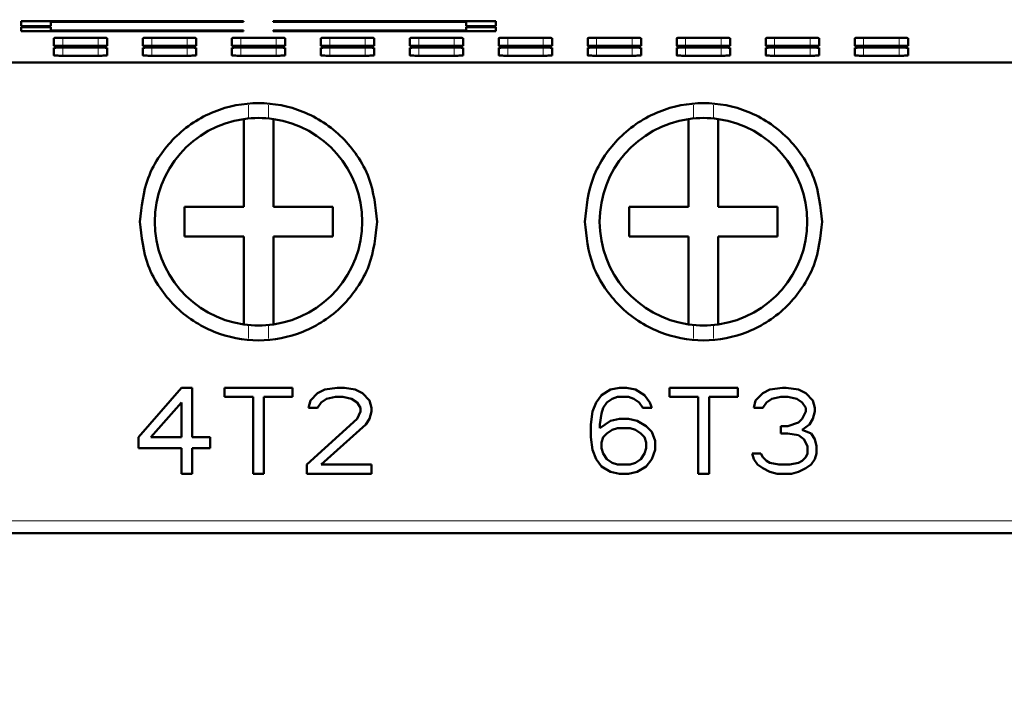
# Model space of a CAD drawing. Header units: millimetres. Extents: x 0 to 420, y 0 to 297.
# Tile 4 of 16: x 81 to 114, y 87 to 109. Entities that reach past the tile are written whole.
import ezdxf

# ---------------------------------------------------------------- set-up
doc = ezdxf.new("R2010")
doc.units = ezdxf.units.MM
doc.styles.add('SLDTEXTSTYLE0', font='TXT', dxfattribs={"width": 0.7, "bigfont": 'bigfont'})
doc.styles.add('SLDTEXTSTYLE1', font='TXT', dxfattribs={"width": 0.7})
doc.dimstyles.new('SLDDIMSTYLE0', dxfattribs={"dimtxt": 5, "dimasz": 5, "dimexe": 0, "dimexo": 0.0625, "dimgap": 1.25, "dimtad": 2, "dimdec": 1, "dimrnd": 1e-09, "dimzin": 12, "dimdsep": 46, "dimtxsty": 'SLDTEXTSTYLE1', "dimsah": 1, "dimcen": 0.09, "dimadec": 0, "dimazin": 3, "dimtfac": 1, "dimtdec": 3, "dimtofl": 0, "dimtmove": 0, "dimatfit": 3, "dimfxl": 0, "dimfrac": 2, "dimtolj": 1, "dimtzin": 12, "dimarcsym": 0})

# ---------------------------------------------------------------- blocks, each defined once
blk = doc.blocks.new('_D')
at = {"color": 7, "linetype": 'Continuous', "lineweight": 0}
for p, q in [((109.294, 248.187), (34.296, 248.187)), ((35.296, 248.187), (35.296, 86.687)), ((64.294, 86.687), (34.296, 86.687))]:
    blk.add_line(p, q, dxfattribs=at)
at = {"color": 7, "linetype": 'Continuous', "lineweight": 18}
for points in [[(35.296, 248.187), (34.526, 243.187), (36.065, 243.187)], [(35.296, 86.687), (36.065, 91.687), (34.526, 91.687)]]:
    blk.add_solid(points, dxfattribs=at)
at = {"color": 7, "linetype": 'Continuous', "lineweight": 18, "insert": (28.85, 165.836), "char_height": 5, "attachment_point": 1, "rotation": 90, "style": 'SLDTEXTSTYLE0'}
blk.add_mtext('В', dxfattribs=at)
blk = doc.blocks.new('_D_1')
at = {"color": 7, "linetype": 'Continuous', "lineweight": 0}
for p, q in [((61.304, 108.056), (61.304, 259.687)), ((116.304, 108.056), (116.304, 259.687)), ((61.304, 258.687), (116.304, 258.687))]:
    blk.add_line(p, q, dxfattribs=at)
at = {"color": 7, "linetype": 'Continuous', "lineweight": 18}
for points in [[(61.304, 258.687), (66.304, 257.918), (66.304, 259.457)], [(116.304, 258.687), (111.304, 259.457), (111.304, 257.918)]]:
    blk.add_solid(points, dxfattribs=at)
at = {"color": 7, "linetype": 'Continuous', "lineweight": 18, "insert": (86.849, 265.133), "char_height": 5, "attachment_point": 1, "style": 'SLDTEXTSTYLE0'}
blk.add_mtext('Ш', dxfattribs=at)

msp = doc.modelspace()

# ---------------------------------------------------------------- linework, layer by layer
at = {"color": 7, "linetype": 'Continuous', "lineweight": 50}
for p, q in [((88.301, 108.95), (80.804, 108.95)), ((80.804, 108.95), (80.804, 108.78)), ((81.804, 108.78), (81.804, 108.925)), ((81.804, 108.925), (88.301, 108.925)), ((88.301, 108.925), (88.301, 108.95)), ((96.804, 108.95), (89.301, 108.95)), ((89.301, 108.95), (89.301, 108.925)), ((89.301, 108.925), (95.804, 108.925)), ((95.804, 108.925), (95.804, 108.78)), ((96.804, 108.78), (96.804, 108.95)), ((80.804, 108.78), (81.804, 108.78)), ((80.804, 108.753), (80.804, 108.609)), ((81.804, 108.753), (80.804, 108.753)), ((80.804, 108.609), (88.301, 108.609)), ((81.804, 108.635), (81.804, 108.753)), ((88.301, 108.635), (81.804, 108.635)), ((88.301, 108.609), (88.301, 108.635)), ((95.804, 108.635), (89.301, 108.635)), ((89.301, 108.635), (89.301, 108.609)), ((89.301, 108.609), (96.804, 108.609)), ((95.804, 108.78), (96.804, 108.78)), ((96.804, 108.753), (95.804, 108.753)), ((95.804, 108.753), (95.804, 108.635)), ((96.804, 108.609), (96.804, 108.753)), ((81.904, 108.38), (81.904, 108.122)), ((82.204, 108.388), (83.401, 108.388)), ((83.701, 108.122), (83.701, 108.38)), ((84.904, 108.38), (84.904, 108.122)), ((85.204, 108.388), (86.401, 108.388)), ((86.701, 108.122), (86.701, 108.38)), ((87.904, 108.38), (87.904, 108.122)), ((88.204, 108.388), (89.401, 108.388)), ((89.701, 108.122), (89.701, 108.38)), ((90.904, 108.38), (90.904, 108.122)), ((91.204, 108.388), (92.401, 108.388)), ((92.701, 108.122), (92.701, 108.38)), ((93.904, 108.38), (93.904, 108.122)), ((94.204, 108.388), (95.401, 108.388)), ((95.701, 108.122), (95.701, 108.38)), ((96.904, 108.38), (96.904, 108.122)), ((97.204, 108.388), (98.401, 108.388)), ((98.701, 108.122), (98.701, 108.38)), ((99.904, 108.38), (99.904, 108.122)), ((100.204, 108.388), (101.401, 108.388)), ((101.701, 108.122), (101.701, 108.38)), ((102.904, 108.38), (102.904, 108.122)), ((103.204, 108.388), (104.401, 108.388)), ((104.701, 108.122), (104.701, 108.38)), ((105.904, 108.38), (105.904, 108.122)), ((107.401, 108.388), (106.204, 108.388)), ((107.701, 108.122), (107.701, 108.38)), ((108.904, 108.38), (108.904, 108.122)), ((110.401, 108.388), (109.204, 108.388)), ((110.701, 108.122), (110.701, 108.38)), ((81.904, 108.053), (81.904, 107.795)), ((83.401, 108.114), (82.204, 108.114)), ((82.204, 108.06), (83.401, 108.06)), ((83.701, 107.795), (83.701, 108.053)), ((84.904, 108.053), (84.904, 107.795)), ((86.401, 108.114), (85.204, 108.114)), ((85.204, 108.06), (86.401, 108.06)), ((86.701, 107.795), (86.701, 108.053)), ((87.904, 108.053), (87.904, 107.795)), ((89.401, 108.114), (88.204, 108.114)), ((88.204, 108.06), (89.401, 108.06)), ((89.701, 107.795), (89.701, 108.053)), ((90.904, 108.053), (90.904, 107.795)), ((92.401, 108.114), (91.204, 108.114)), ((91.204, 108.06), (92.401, 108.06)), ((92.701, 107.795), (92.701, 108.053)), ((93.904, 108.053), (93.904, 107.795)), ((95.401, 108.114), (94.204, 108.114)), ((94.204, 108.06), (95.401, 108.06)), ((95.701, 107.795), (95.701, 108.053)), ((96.904, 108.053), (96.904, 107.795)), ((98.401, 108.114), (97.204, 108.114)), ((97.204, 108.06), (98.401, 108.06)), ((98.701, 107.795), (98.701, 108.053)), ((99.904, 108.053), (99.904, 107.795)), ((101.401, 108.114), (100.204, 108.114)), ((100.204, 108.06), (101.401, 108.06)), ((101.701, 107.795), (101.701, 108.053)), ((102.904, 108.053), (102.904, 107.795)), ((104.401, 108.114), (103.204, 108.114)), ((103.204, 108.06), (104.401, 108.06)), ((104.701, 107.795), (104.701, 108.053)), ((105.904, 108.053), (105.904, 107.795)), ((106.204, 108.114), (107.401, 108.114)), ((107.401, 108.06), (106.204, 108.06)), ((107.701, 107.795), (107.701, 108.053)), ((108.904, 108.053), (108.904, 107.795)), ((109.204, 108.114), (110.401, 108.114)), ((110.401, 108.06), (109.204, 108.06)), ((110.701, 107.795), (110.701, 108.053)), ((115.804, 107.558), (61.804, 107.558)), ((83.401, 107.787), (82.204, 107.787)), ((86.401, 107.787), (85.204, 107.787)), ((89.401, 107.787), (88.204, 107.787)), ((92.401, 107.787), (91.204, 107.787)), ((95.401, 107.787), (94.204, 107.787)), ((98.401, 107.787), (97.204, 107.787)), ((101.401, 107.787), (100.204, 107.787)), ((104.401, 107.787), (103.204, 107.787)), ((106.204, 107.787), (107.401, 107.787)), ((109.204, 107.787), (110.401, 107.787)), ((88.304, 105.651), (88.304, 102.687)), ((89.304, 102.687), (89.304, 105.651)), ((103.304, 105.651), (103.304, 102.687)), ((104.304, 102.687), (104.304, 105.651)), ((88.304, 102.687), (86.304, 102.687)), ((86.304, 102.687), (86.304, 101.687)), ((91.304, 102.687), (89.304, 102.687)), ((91.304, 101.687), (91.304, 102.687)), ((103.304, 102.687), (101.304, 102.687)), ((101.304, 102.687), (101.304, 101.687)), ((106.304, 102.687), (104.304, 102.687)), ((106.304, 101.687), (106.304, 102.687)), ((86.304, 101.687), (88.304, 101.687)), ((88.304, 101.687), (88.304, 98.723)), ((89.304, 98.723), (89.304, 101.687)), ((89.304, 101.687), (91.304, 101.687)), ((101.304, 101.687), (103.304, 101.687)), ((103.304, 101.687), (103.304, 98.723)), ((104.304, 98.723), (104.304, 101.687)), ((104.304, 101.687), (106.304, 101.687)), ((86.204, 96.587), (84.754, 94.921)), ((86.567, 96.587), (86.204, 96.587)), ((86.567, 94.921), (86.567, 96.587)), ((89.95, 96.587), (87.654, 96.587)), ((87.654, 96.587), (87.654, 96.278)), ((87.654, 96.278), (88.621, 96.278)), ((88.621, 96.278), (88.621, 93.687)), ((88.984, 93.687), (88.984, 96.278)), ((88.984, 96.278), (89.95, 96.278)), ((89.95, 96.278), (89.95, 96.587)), ((90.796, 96.402), (90.554, 96.155)), ((91.038, 96.525), (90.796, 96.402)), ((91.461, 96.587), (91.038, 96.525)), ((91.098, 96.217), (91.4, 96.278)), ((91.4, 96.278), (91.642, 96.278)), ((91.702, 96.587), (91.461, 96.587)), ((91.642, 96.278), (91.944, 96.217)), ((92.065, 96.525), (91.702, 96.587)), ((92.306, 96.402), (92.065, 96.525)), ((92.548, 96.155), (92.306, 96.402)), ((100.367, 96.34), (100.186, 96.093)), ((100.669, 96.525), (100.367, 96.34)), ((100.971, 96.587), (100.669, 96.525)), ((100.729, 96.217), (100.911, 96.278)), ((100.911, 96.278), (101.273, 96.278)), ((101.213, 96.587), (100.971, 96.587)), ((101.515, 96.525), (101.213, 96.587)), ((101.273, 96.278), (101.454, 96.217)), ((101.817, 96.34), (101.515, 96.525)), ((101.998, 96.093), (101.817, 96.34)), ((104.959, 96.587), (102.663, 96.587)), ((102.663, 96.587), (102.663, 96.278)), ((102.663, 96.278), (103.629, 96.278)), ((103.629, 96.278), (103.629, 93.687)), ((103.992, 93.687), (103.992, 96.278)), ((103.992, 96.278), (104.959, 96.278)), ((104.959, 96.278), (104.959, 96.587)), ((105.804, 96.402), (105.563, 96.155)), ((106.046, 96.525), (105.804, 96.402)), ((106.469, 96.587), (106.046, 96.525)), ((106.106, 96.217), (106.409, 96.278)), ((106.409, 96.278), (106.65, 96.278)), ((106.59, 96.587), (106.469, 96.587)), ((107.013, 96.525), (106.59, 96.587)), ((106.65, 96.278), (106.952, 96.217)), ((107.254, 96.402), (107.013, 96.525)), ((107.496, 96.155), (107.254, 96.402)), ((86.204, 96.093), (85.177, 94.921)), ((86.204, 94.921), (86.204, 96.093)), ((90.554, 96.155), (90.494, 95.908)), ((90.796, 95.908), (90.917, 96.093)), ((90.917, 96.093), (91.098, 96.217)), ((91.944, 96.217), (92.125, 96.093)), ((92.125, 96.093), (92.246, 95.908)), ((92.609, 95.908), (92.548, 96.155)), ((100.186, 96.093), (100.065, 95.785)), ((100.427, 95.908), (100.548, 96.093)), ((100.548, 96.093), (100.729, 96.217)), ((101.454, 96.217), (101.636, 96.093)), ((101.636, 96.093), (101.756, 95.908)), ((102.059, 95.908), (101.998, 96.093)), ((105.563, 96.155), (105.502, 95.908)), ((105.804, 95.908), (105.925, 96.093)), ((105.925, 96.093), (106.106, 96.217)), ((106.952, 96.217), (107.134, 96.093)), ((107.134, 96.093), (107.254, 95.908)), ((107.556, 95.908), (107.496, 96.155)), ((90.494, 95.908), (90.796, 95.908)), ((92.246, 95.785), (92.125, 95.538)), ((92.246, 95.908), (92.246, 95.785)), ((92.548, 95.538), (92.609, 95.785)), ((92.609, 95.785), (92.609, 95.908)), ((100.065, 95.785), (100.004, 95.353)), ((100.306, 95.353), (100.367, 95.723)), ((100.367, 95.723), (100.427, 95.908)), ((101.756, 95.908), (102.059, 95.908)), ((105.502, 95.908), (105.804, 95.908)), ((107.254, 95.785), (107.134, 95.538)), ((107.254, 95.908), (107.254, 95.785)), ((107.496, 95.538), (107.556, 95.785)), ((107.556, 95.785), (107.556, 95.908)), ((92.125, 95.538), (90.434, 93.995)), ((90.917, 93.995), (92.427, 95.353)), ((92.427, 95.353), (92.548, 95.538)), ((100.004, 95.353), (100.004, 94.921)), ((100.669, 95.476), (100.306, 95.229)), ((100.306, 95.229), (100.306, 95.353)), ((100.971, 95.538), (100.669, 95.476)), ((101.273, 95.538), (100.971, 95.538)), ((101.575, 95.476), (101.273, 95.538)), ((101.877, 95.291), (101.575, 95.476)), ((102.059, 95.106), (101.877, 95.291)), ((106.65, 95.291), (106.409, 95.291)), ((106.409, 95.291), (106.409, 95.044)), ((107.013, 95.415), (106.65, 95.291)), ((107.134, 95.538), (107.013, 95.415)), ((107.134, 95.168), (107.375, 95.353)), ((107.375, 95.353), (107.496, 95.538)), ((100.548, 95.044), (100.427, 94.921)), ((100.729, 95.168), (100.548, 95.044)), ((100.911, 95.229), (100.729, 95.168)), ((101.334, 95.229), (100.911, 95.229)), ((101.515, 95.168), (101.334, 95.229)), ((101.696, 95.044), (101.515, 95.168)), ((101.817, 94.921), (101.696, 95.044)), ((102.179, 94.798), (102.059, 95.106)), ((106.409, 95.044), (106.65, 95.044)), ((106.65, 95.044), (107.013, 94.983)), ((107.013, 94.983), (107.194, 94.859)), ((107.436, 95.044), (107.134, 95.168)), ((107.556, 94.859), (107.436, 95.044)), ((84.754, 94.921), (84.754, 94.551)), ((85.177, 94.921), (86.204, 94.921)), ((87.171, 94.921), (86.567, 94.921)), ((87.171, 94.551), (87.171, 94.921)), ((100.004, 94.921), (100.065, 94.489)), ((100.427, 94.921), (100.367, 94.736)), ((100.367, 94.736), (100.367, 94.551)), ((101.877, 94.736), (101.817, 94.921)), ((101.877, 94.551), (101.877, 94.736)), ((102.179, 94.489), (102.179, 94.798)), ((107.194, 94.859), (107.315, 94.612)), ((107.315, 94.612), (107.315, 94.366)), ((107.617, 94.612), (107.556, 94.859)), ((107.617, 94.366), (107.617, 94.612)), ((84.754, 94.551), (86.204, 94.551)), ((86.204, 94.551), (86.204, 93.687)), ((86.567, 93.687), (86.567, 94.551)), ((86.567, 94.551), (87.171, 94.551)), ((100.065, 94.489), (100.186, 94.181)), ((100.367, 94.551), (100.427, 94.366)), ((100.427, 94.366), (100.548, 94.181)), ((101.696, 94.181), (101.817, 94.366)), ((101.817, 94.366), (101.877, 94.551)), ((102.059, 94.181), (102.179, 94.489)), ((105.744, 94.366), (105.442, 94.366)), ((105.442, 94.366), (105.502, 94.181)), ((105.804, 94.242), (105.744, 94.366)), ((107.315, 94.366), (107.254, 94.242)), ((107.556, 94.181), (107.617, 94.366)), ((90.434, 93.995), (90.434, 93.687)), ((92.609, 93.995), (90.917, 93.995)), ((92.609, 93.687), (92.609, 93.995)), ((100.186, 94.181), (100.367, 93.934)), ((100.548, 94.181), (100.729, 94.057)), ((100.729, 94.057), (100.911, 93.995)), ((100.911, 93.995), (101.334, 93.995)), ((101.334, 93.995), (101.515, 94.057)), ((101.515, 94.057), (101.696, 94.181)), ((101.877, 93.934), (102.059, 94.181)), ((105.502, 94.181), (105.623, 93.995)), ((105.623, 93.995), (105.804, 93.872)), ((105.925, 94.119), (105.804, 94.242)), ((106.046, 94.057), (105.925, 94.119)), ((106.348, 93.995), (106.046, 94.057)), ((106.711, 93.995), (106.348, 93.995)), ((107.013, 94.057), (106.711, 93.995)), ((107.134, 94.119), (107.013, 94.057)), ((107.254, 94.242), (107.134, 94.119)), ((107.254, 93.872), (107.436, 93.995)), ((107.436, 93.995), (107.556, 94.181)), ((86.204, 93.687), (86.567, 93.687)), ((88.621, 93.687), (88.984, 93.687)), ((90.434, 93.687), (92.609, 93.687)), ((100.367, 93.934), (100.669, 93.749)), ((100.669, 93.749), (100.971, 93.687)), ((100.971, 93.687), (101.273, 93.687)), ((101.273, 93.687), (101.575, 93.749)), ((101.575, 93.749), (101.877, 93.934)), ((103.629, 93.687), (103.992, 93.687)), ((105.804, 93.872), (106.046, 93.749)), ((106.046, 93.749), (106.288, 93.687)), ((106.288, 93.687), (106.771, 93.687)), ((106.771, 93.687), (107.013, 93.749)), ((107.013, 93.749), (107.254, 93.872)), ((115.804, 91.687), (61.804, 91.687))]:
    msp.add_line(p, q, dxfattribs=at)
at = {"color": 9, "linetype": 'Continuous', "lineweight": 18}
for p, q in [((82.204, 108.388), (82.204, 108.114)), ((83.401, 108.114), (83.401, 108.388)), ((85.204, 108.388), (85.204, 108.114)), ((86.401, 108.114), (86.401, 108.388)), ((88.204, 108.388), (88.204, 108.114)), ((89.401, 108.114), (89.401, 108.388)), ((91.204, 108.388), (91.204, 108.114)), ((92.401, 108.114), (92.401, 108.388)), ((94.204, 108.388), (94.204, 108.114)), ((95.401, 108.114), (95.401, 108.388)), ((97.204, 108.388), (97.204, 108.114)), ((98.401, 108.114), (98.401, 108.388)), ((100.204, 108.388), (100.204, 108.114)), ((101.401, 108.114), (101.401, 108.388)), ((103.204, 108.388), (103.204, 108.114)), ((104.401, 108.114), (104.401, 108.388)), ((106.204, 108.114), (106.2, 108.414)), ((107.401, 108.114), (107.405, 108.414)), ((109.204, 108.114), (109.2, 108.414)), ((110.401, 108.114), (110.405, 108.414)), ((82.204, 108.06), (82.204, 107.787)), ((83.401, 107.787), (83.401, 108.06)), ((85.204, 108.06), (85.204, 107.787)), ((86.401, 107.787), (86.401, 108.06)), ((88.204, 108.06), (88.204, 107.787)), ((89.401, 107.787), (89.401, 108.06)), ((91.204, 108.06), (91.204, 107.787)), ((92.401, 107.787), (92.401, 108.06)), ((94.204, 108.06), (94.204, 107.787)), ((95.401, 107.787), (95.401, 108.06)), ((97.204, 108.06), (97.204, 107.787)), ((98.401, 107.787), (98.401, 108.06)), ((100.204, 108.06), (100.204, 107.787)), ((101.401, 107.787), (101.401, 108.06)), ((103.204, 108.06), (103.204, 107.787)), ((104.401, 107.787), (104.401, 108.06)), ((106.2, 108.087), (106.204, 107.787)), ((107.401, 107.787), (107.405, 108.087)), ((109.2, 108.087), (109.204, 107.787)), ((110.401, 107.787), (110.405, 108.087)), ((88.467, 105.671), (88.467, 106.122)), ((89.141, 106.122), (89.141, 105.671)), ((103.467, 105.671), (103.467, 106.122)), ((104.141, 106.122), (104.141, 105.671)), ((88.467, 98.252), (88.467, 98.703)), ((89.141, 98.703), (89.141, 98.252)), ((103.467, 98.252), (103.467, 98.703)), ((104.141, 98.703), (104.141, 98.252)), ((115.804, 92.1), (61.804, 92.1))]:
    msp.add_line(p, q, dxfattribs=at)
at = {"color": 7, "linetype": 'Continuous', "lineweight": 50}
for centre, start, end in [((88.804, 102.187), 98.2132, 261.7868), ((88.804, 102.187), 81.7868, 98.2132), ((88.804, 102.187), 278.2132, 81.7868), ((103.804, 102.187), 98.2132, 261.7868), ((103.804, 102.187), 81.7868, 98.2132), ((103.804, 102.187), 278.2132, 81.7868), ((88.804, 102.187), 261.7868, 278.2132), ((103.804, 102.187), 261.7868, 278.2132)]:
    msp.add_arc(centre, 3.5, start, end, dxfattribs=at)
for points, knots in [([(81.904, 108.38), (81.905, 108.381), (81.907, 108.382), (81.932, 108.384), (81.989, 108.386), (82.064, 108.388), (82.139, 108.388), (82.182, 108.388), (82.204, 108.388)], [0, 0, 0, 0, 0.141793, 0.271901, 0.500054, 0.72819, 0.859751, 1, 1, 1, 1]), ([(83.401, 108.388), (83.423, 108.388), (83.466, 108.388), (83.541, 108.388), (83.616, 108.386), (83.673, 108.384), (83.697, 108.382), (83.7, 108.381), (83.701, 108.38)], [0, 0, 0, 0, 0.141784, 0.271877, 0.500013, 0.728166, 0.859742, 1, 1, 1, 1]), ([(84.904, 108.38), (84.905, 108.381), (84.907, 108.382), (84.932, 108.384), (84.989, 108.386), (85.064, 108.388), (85.139, 108.388), (85.182, 108.388), (85.204, 108.388)], [0, 0, 0, 0, 0.141793, 0.271901, 0.500054, 0.72819, 0.859751, 1, 1, 1, 1]), ([(86.401, 108.388), (86.423, 108.388), (86.466, 108.388), (86.541, 108.388), (86.616, 108.386), (86.673, 108.384), (86.697, 108.382), (86.7, 108.381), (86.701, 108.38)], [0, 0, 0, 0, 0.141784, 0.271877, 0.500013, 0.728166, 0.859742, 1, 1, 1, 1]), ([(87.904, 108.38), (87.905, 108.381), (87.907, 108.382), (87.932, 108.384), (87.989, 108.386), (88.064, 108.388), (88.139, 108.388), (88.182, 108.388), (88.204, 108.388)], [0, 0, 0, 0, 0.141793, 0.271901, 0.500054, 0.72819, 0.859751, 1, 1, 1, 1]), ([(89.401, 108.388), (89.423, 108.388), (89.466, 108.388), (89.541, 108.388), (89.616, 108.386), (89.673, 108.384), (89.697, 108.382), (89.7, 108.381), (89.701, 108.38)], [0, 0, 0, 0, 0.1417836, 0.2718769, 0.5000129, 0.728166, 0.8597417, 1, 1, 1, 1]), ([(90.904, 108.38), (90.905, 108.381), (90.907, 108.382), (90.932, 108.384), (90.989, 108.386), (91.064, 108.388), (91.139, 108.388), (91.182, 108.388), (91.204, 108.388)], [0, 0, 0, 0, 0.141793, 0.271901, 0.500054, 0.72819, 0.859751, 1, 1, 1, 1]), ([(92.401, 108.388), (92.423, 108.388), (92.466, 108.388), (92.541, 108.388), (92.616, 108.386), (92.673, 108.384), (92.697, 108.382), (92.7, 108.381), (92.701, 108.38)], [0, 0, 0, 0, 0.141784, 0.271877, 0.500013, 0.728166, 0.859742, 1, 1, 1, 1]), ([(93.904, 108.38), (93.905, 108.381), (93.907, 108.382), (93.932, 108.384), (93.989, 108.386), (94.064, 108.388), (94.139, 108.388), (94.182, 108.388), (94.204, 108.388)], [0, 0, 0, 0, 0.141793, 0.271901, 0.500054, 0.72819, 0.859751, 1, 1, 1, 1]), ([(95.401, 108.388), (95.423, 108.388), (95.466, 108.388), (95.541, 108.388), (95.616, 108.386), (95.673, 108.384), (95.697, 108.382), (95.7, 108.381), (95.701, 108.38)], [0, 0, 0, 0, 0.141784, 0.271877, 0.500013, 0.728166, 0.859742, 1, 1, 1, 1]), ([(96.904, 108.38), (96.905, 108.381), (96.907, 108.382), (96.932, 108.384), (96.989, 108.386), (97.064, 108.388), (97.139, 108.388), (97.182, 108.388), (97.204, 108.388)], [0, 0, 0, 0, 0.141793, 0.271901, 0.500054, 0.72819, 0.859751, 1, 1, 1, 1]), ([(98.401, 108.388), (98.423, 108.388), (98.466, 108.388), (98.541, 108.388), (98.616, 108.386), (98.673, 108.384), (98.697, 108.382), (98.7, 108.381), (98.701, 108.38)], [0, 0, 0, 0, 0.141784, 0.271877, 0.500013, 0.728166, 0.859742, 1, 1, 1, 1]), ([(99.904, 108.38), (99.905, 108.381), (99.907, 108.382), (99.932, 108.384), (99.989, 108.386), (100.064, 108.388), (100.139, 108.388), (100.182, 108.388), (100.204, 108.388)], [0, 0, 0, 0, 0.141793, 0.271901, 0.500054, 0.72819, 0.859751, 1, 1, 1, 1]), ([(101.401, 108.388), (101.423, 108.388), (101.466, 108.388), (101.541, 108.388), (101.616, 108.386), (101.673, 108.384), (101.697, 108.382), (101.7, 108.381), (101.701, 108.38)], [0, 0, 0, 0, 0.141784, 0.271877, 0.500013, 0.728166, 0.859742, 1, 1, 1, 1]), ([(102.904, 108.38), (102.905, 108.381), (102.907, 108.382), (102.932, 108.384), (102.989, 108.386), (103.064, 108.388), (103.139, 108.388), (103.182, 108.388), (103.204, 108.388)], [0, 0, 0, 0, 0.1417935, 0.2719012, 0.5000544, 0.7281903, 0.8597514, 1, 1, 1, 1]), ([(104.401, 108.388), (104.423, 108.388), (104.466, 108.388), (104.541, 108.388), (104.616, 108.386), (104.673, 108.384), (104.697, 108.382), (104.7, 108.381), (104.701, 108.38)], [0, 0, 0, 0, 0.1417836, 0.2718769, 0.5000129, 0.728166, 0.8597417, 1, 1, 1, 1]), ([(106.204, 108.388), (106.173, 108.388), (106.105, 108.388), (106.026, 108.387), (105.97, 108.385), (105.935, 108.384), (105.909, 108.382), (105.906, 108.381), (105.904, 108.38)], [0, 0, 0, 0, 0.198586, 0.430961, 0.560436, 0.698437, 0.844961, 1, 1, 1, 1]), ([(107.701, 108.38), (107.699, 108.381), (107.696, 108.382), (107.67, 108.384), (107.635, 108.385), (107.579, 108.387), (107.5, 108.388), (107.432, 108.388), (107.401, 108.388)], [0, 0, 0, 0, 0.155039, 0.301563, 0.439564, 0.569039, 0.801414, 1, 1, 1, 1]), ([(109.204, 108.388), (109.173, 108.388), (109.105, 108.388), (109.026, 108.387), (108.97, 108.385), (108.935, 108.384), (108.909, 108.382), (108.906, 108.381), (108.904, 108.38)], [0, 0, 0, 0, 0.198586, 0.430961, 0.560436, 0.698437, 0.844961, 1, 1, 1, 1]), ([(110.701, 108.38), (110.699, 108.381), (110.696, 108.382), (110.67, 108.384), (110.635, 108.385), (110.579, 108.387), (110.5, 108.388), (110.432, 108.388), (110.401, 108.388)], [0, 0, 0, 0, 0.155039, 0.301563, 0.439564, 0.569039, 0.801414, 1, 1, 1, 1]), ([(82.204, 108.114), (82.182, 108.114), (82.139, 108.114), (82.064, 108.114), (81.989, 108.116), (81.932, 108.118), (81.908, 108.12), (81.905, 108.121), (81.904, 108.122)], [0, 0, 0, 0, 0.141784, 0.271877, 0.500013, 0.728166, 0.859742, 1, 1, 1, 1]), ([(81.904, 108.053), (81.905, 108.053), (81.907, 108.054), (81.932, 108.056), (81.989, 108.058), (82.064, 108.06), (82.139, 108.06), (82.182, 108.06), (82.204, 108.06)], [0, 0, 0, 0, 0.141793, 0.271901, 0.500054, 0.72819, 0.859751, 1, 1, 1, 1]), ([(83.701, 108.122), (83.7, 108.121), (83.698, 108.12), (83.673, 108.118), (83.616, 108.116), (83.541, 108.114), (83.466, 108.114), (83.423, 108.114), (83.401, 108.114)], [0, 0, 0, 0, 0.141793, 0.271901, 0.500054, 0.72819, 0.859751, 1, 1, 1, 1]), ([(83.401, 108.06), (83.423, 108.06), (83.466, 108.06), (83.541, 108.06), (83.616, 108.058), (83.673, 108.056), (83.697, 108.054), (83.7, 108.053), (83.701, 108.053)], [0, 0, 0, 0, 0.141784, 0.271877, 0.500013, 0.728166, 0.859742, 1, 1, 1, 1]), ([(85.204, 108.114), (85.182, 108.114), (85.139, 108.114), (85.064, 108.114), (84.989, 108.116), (84.932, 108.118), (84.908, 108.12), (84.905, 108.121), (84.904, 108.122)], [0, 0, 0, 0, 0.141784, 0.271877, 0.500013, 0.728166, 0.859742, 1, 1, 1, 1]), ([(84.904, 108.053), (84.905, 108.053), (84.907, 108.054), (84.932, 108.056), (84.989, 108.058), (85.064, 108.06), (85.139, 108.06), (85.182, 108.06), (85.204, 108.06)], [0, 0, 0, 0, 0.141793, 0.271901, 0.500054, 0.72819, 0.859751, 1, 1, 1, 1]), ([(86.701, 108.122), (86.7, 108.121), (86.698, 108.12), (86.673, 108.118), (86.616, 108.116), (86.541, 108.114), (86.466, 108.114), (86.423, 108.114), (86.401, 108.114)], [0, 0, 0, 0, 0.141793, 0.271901, 0.500054, 0.72819, 0.859751, 1, 1, 1, 1]), ([(86.401, 108.06), (86.423, 108.06), (86.466, 108.06), (86.541, 108.06), (86.616, 108.058), (86.673, 108.056), (86.697, 108.054), (86.7, 108.053), (86.701, 108.053)], [0, 0, 0, 0, 0.141784, 0.271877, 0.500013, 0.728166, 0.859742, 1, 1, 1, 1]), ([(88.204, 108.114), (88.182, 108.114), (88.139, 108.114), (88.064, 108.114), (87.989, 108.116), (87.932, 108.118), (87.908, 108.12), (87.905, 108.121), (87.904, 108.122)], [0, 0, 0, 0, 0.1417836, 0.2718769, 0.5000129, 0.728166, 0.8597417, 1, 1, 1, 1]), ([(87.904, 108.053), (87.905, 108.053), (87.907, 108.054), (87.932, 108.056), (87.989, 108.058), (88.064, 108.06), (88.139, 108.06), (88.182, 108.06), (88.204, 108.06)], [0, 0, 0, 0, 0.141793, 0.271901, 0.500054, 0.72819, 0.859751, 1, 1, 1, 1]), ([(89.701, 108.122), (89.7, 108.121), (89.698, 108.12), (89.673, 108.118), (89.616, 108.116), (89.541, 108.114), (89.466, 108.114), (89.423, 108.114), (89.401, 108.114)], [0, 0, 0, 0, 0.141793, 0.271901, 0.500054, 0.72819, 0.859751, 1, 1, 1, 1]), ([(89.401, 108.06), (89.423, 108.06), (89.466, 108.06), (89.541, 108.06), (89.616, 108.058), (89.673, 108.056), (89.697, 108.054), (89.7, 108.053), (89.701, 108.053)], [0, 0, 0, 0, 0.141784, 0.271877, 0.500013, 0.728166, 0.859742, 1, 1, 1, 1]), ([(91.204, 108.114), (91.182, 108.114), (91.139, 108.114), (91.064, 108.114), (90.989, 108.116), (90.932, 108.118), (90.908, 108.12), (90.905, 108.121), (90.904, 108.122)], [0, 0, 0, 0, 0.141784, 0.271877, 0.500013, 0.728166, 0.859742, 1, 1, 1, 1]), ([(90.904, 108.053), (90.905, 108.053), (90.907, 108.054), (90.932, 108.056), (90.989, 108.058), (91.064, 108.06), (91.139, 108.06), (91.182, 108.06), (91.204, 108.06)], [0, 0, 0, 0, 0.141793, 0.271901, 0.500054, 0.72819, 0.859751, 1, 1, 1, 1]), ([(92.701, 108.122), (92.7, 108.121), (92.698, 108.12), (92.673, 108.118), (92.616, 108.116), (92.541, 108.114), (92.466, 108.114), (92.423, 108.114), (92.401, 108.114)], [0, 0, 0, 0, 0.141793, 0.271901, 0.500054, 0.72819, 0.859751, 1, 1, 1, 1]), ([(92.401, 108.06), (92.423, 108.06), (92.466, 108.06), (92.541, 108.06), (92.616, 108.058), (92.673, 108.056), (92.697, 108.054), (92.7, 108.053), (92.701, 108.053)], [0, 0, 0, 0, 0.141784, 0.271877, 0.500013, 0.728166, 0.859742, 1, 1, 1, 1]), ([(94.204, 108.114), (94.182, 108.114), (94.139, 108.114), (94.064, 108.114), (93.989, 108.116), (93.932, 108.118), (93.908, 108.12), (93.905, 108.121), (93.904, 108.122)], [0, 0, 0, 0, 0.141784, 0.271877, 0.500013, 0.728166, 0.859742, 1, 1, 1, 1]), ([(93.904, 108.053), (93.905, 108.053), (93.907, 108.054), (93.932, 108.056), (93.989, 108.058), (94.064, 108.06), (94.139, 108.06), (94.182, 108.06), (94.204, 108.06)], [0, 0, 0, 0, 0.1417935, 0.2719012, 0.5000544, 0.7281903, 0.8597514, 1, 1, 1, 1]), ([(95.701, 108.122), (95.7, 108.121), (95.698, 108.12), (95.673, 108.118), (95.616, 108.116), (95.541, 108.114), (95.466, 108.114), (95.423, 108.114), (95.401, 108.114)], [0, 0, 0, 0, 0.141793, 0.271901, 0.500054, 0.72819, 0.859751, 1, 1, 1, 1]), ([(95.401, 108.06), (95.423, 108.06), (95.466, 108.06), (95.541, 108.06), (95.616, 108.058), (95.673, 108.056), (95.697, 108.054), (95.7, 108.053), (95.701, 108.053)], [0, 0, 0, 0, 0.141784, 0.271877, 0.500013, 0.728166, 0.859742, 1, 1, 1, 1]), ([(97.204, 108.114), (97.182, 108.114), (97.139, 108.114), (97.064, 108.114), (96.989, 108.116), (96.932, 108.118), (96.908, 108.12), (96.905, 108.121), (96.904, 108.122)], [0, 0, 0, 0, 0.1417836, 0.2718769, 0.5000129, 0.728166, 0.8597417, 1, 1, 1, 1]), ([(96.904, 108.053), (96.905, 108.053), (96.907, 108.054), (96.932, 108.056), (96.989, 108.058), (97.064, 108.06), (97.139, 108.06), (97.182, 108.06), (97.204, 108.06)], [0, 0, 0, 0, 0.141793, 0.271901, 0.500054, 0.72819, 0.859751, 1, 1, 1, 1]), ([(98.701, 108.122), (98.7, 108.121), (98.698, 108.12), (98.673, 108.118), (98.616, 108.116), (98.541, 108.114), (98.466, 108.114), (98.423, 108.114), (98.401, 108.114)], [0, 0, 0, 0, 0.141793, 0.271901, 0.500054, 0.72819, 0.859751, 1, 1, 1, 1]), ([(98.401, 108.06), (98.423, 108.06), (98.466, 108.06), (98.541, 108.06), (98.616, 108.058), (98.673, 108.056), (98.697, 108.054), (98.7, 108.053), (98.701, 108.053)], [0, 0, 0, 0, 0.1417836, 0.2718769, 0.5000129, 0.728166, 0.8597417, 1, 1, 1, 1]), ([(100.204, 108.114), (100.182, 108.114), (100.139, 108.114), (100.064, 108.114), (99.989, 108.116), (99.932, 108.118), (99.908, 108.12), (99.905, 108.121), (99.904, 108.122)], [0, 0, 0, 0, 0.141784, 0.271877, 0.500013, 0.728166, 0.859742, 1, 1, 1, 1]), ([(99.904, 108.053), (99.905, 108.053), (99.907, 108.054), (99.932, 108.056), (99.989, 108.058), (100.064, 108.06), (100.139, 108.06), (100.182, 108.06), (100.204, 108.06)], [0, 0, 0, 0, 0.1417935, 0.2719012, 0.5000544, 0.7281903, 0.8597514, 1, 1, 1, 1]), ([(101.701, 108.122), (101.7, 108.121), (101.698, 108.12), (101.673, 108.118), (101.616, 108.116), (101.541, 108.114), (101.466, 108.114), (101.423, 108.114), (101.401, 108.114)], [0, 0, 0, 0, 0.141793, 0.271901, 0.500054, 0.72819, 0.859751, 1, 1, 1, 1]), ([(101.401, 108.06), (101.423, 108.06), (101.466, 108.06), (101.541, 108.06), (101.616, 108.058), (101.673, 108.056), (101.697, 108.054), (101.7, 108.053), (101.701, 108.053)], [0, 0, 0, 0, 0.141784, 0.271877, 0.500013, 0.728166, 0.859742, 1, 1, 1, 1]), ([(103.204, 108.114), (103.182, 108.114), (103.139, 108.114), (103.064, 108.114), (102.989, 108.116), (102.932, 108.118), (102.908, 108.12), (102.905, 108.121), (102.904, 108.122)], [0, 0, 0, 0, 0.141784, 0.271877, 0.500013, 0.728166, 0.859742, 1, 1, 1, 1]), ([(102.904, 108.053), (102.905, 108.053), (102.907, 108.054), (102.932, 108.056), (102.989, 108.058), (103.064, 108.06), (103.139, 108.06), (103.182, 108.06), (103.204, 108.06)], [0, 0, 0, 0, 0.1417935, 0.2719012, 0.5000544, 0.7281903, 0.8597514, 1, 1, 1, 1]), ([(104.701, 108.122), (104.7, 108.121), (104.698, 108.12), (104.673, 108.118), (104.616, 108.116), (104.541, 108.114), (104.466, 108.114), (104.423, 108.114), (104.401, 108.114)], [0, 0, 0, 0, 0.141793, 0.271901, 0.500054, 0.72819, 0.859751, 1, 1, 1, 1]), ([(104.401, 108.06), (104.423, 108.06), (104.466, 108.06), (104.541, 108.06), (104.616, 108.058), (104.673, 108.056), (104.697, 108.054), (104.7, 108.053), (104.701, 108.053)], [0, 0, 0, 0, 0.141784, 0.271877, 0.500013, 0.728166, 0.859742, 1, 1, 1, 1]), ([(105.904, 108.122), (105.906, 108.121), (105.909, 108.12), (105.935, 108.118), (105.97, 108.117), (106.026, 108.115), (106.105, 108.114), (106.173, 108.114), (106.204, 108.114)], [0, 0, 0, 0, 0.155041, 0.301565, 0.439567, 0.569042, 0.801416, 1, 1, 1, 1]), ([(106.204, 108.06), (106.173, 108.06), (106.105, 108.06), (106.026, 108.059), (105.97, 108.057), (105.935, 108.056), (105.909, 108.054), (105.906, 108.053), (105.904, 108.053)], [0, 0, 0, 0, 0.198586, 0.430961, 0.560436, 0.698437, 0.844961, 1, 1, 1, 1]), ([(107.401, 108.114), (107.432, 108.114), (107.5, 108.114), (107.579, 108.115), (107.635, 108.117), (107.67, 108.118), (107.696, 108.12), (107.699, 108.121), (107.701, 108.122)], [0, 0, 0, 0, 0.198586, 0.430961, 0.560436, 0.698437, 0.844961, 1, 1, 1, 1]), ([(107.701, 108.053), (107.699, 108.053), (107.696, 108.054), (107.67, 108.056), (107.635, 108.057), (107.579, 108.059), (107.5, 108.06), (107.432, 108.06), (107.401, 108.06)], [0, 0, 0, 0, 0.155039, 0.301563, 0.439564, 0.569039, 0.801414, 1, 1, 1, 1]), ([(108.904, 108.122), (108.906, 108.121), (108.909, 108.12), (108.935, 108.118), (108.97, 108.117), (109.026, 108.115), (109.105, 108.114), (109.173, 108.114), (109.204, 108.114)], [0, 0, 0, 0, 0.1550405, 0.3015648, 0.439567, 0.5690417, 0.8014159, 1, 1, 1, 1]), ([(109.204, 108.06), (109.173, 108.06), (109.105, 108.06), (109.026, 108.059), (108.97, 108.057), (108.935, 108.056), (108.909, 108.054), (108.906, 108.053), (108.904, 108.053)], [0, 0, 0, 0, 0.198586, 0.430961, 0.560436, 0.698437, 0.844961, 1, 1, 1, 1]), ([(110.401, 108.114), (110.432, 108.114), (110.5, 108.114), (110.579, 108.115), (110.635, 108.117), (110.67, 108.118), (110.696, 108.12), (110.699, 108.121), (110.701, 108.122)], [0, 0, 0, 0, 0.1985864, 0.4309614, 0.5604359, 0.6984375, 0.8449608, 1, 1, 1, 1]), ([(110.701, 108.053), (110.699, 108.053), (110.696, 108.054), (110.67, 108.056), (110.635, 108.057), (110.579, 108.059), (110.5, 108.06), (110.432, 108.06), (110.401, 108.06)], [0, 0, 0, 0, 0.155039, 0.301563, 0.439564, 0.569039, 0.801414, 1, 1, 1, 1]), ([(82.204, 107.787), (82.182, 107.787), (82.139, 107.787), (82.064, 107.787), (81.989, 107.789), (81.932, 107.791), (81.908, 107.793), (81.905, 107.794), (81.904, 107.795)], [0, 0, 0, 0, 0.141784, 0.271877, 0.500013, 0.728166, 0.859742, 1, 1, 1, 1]), ([(83.701, 107.795), (83.7, 107.794), (83.698, 107.793), (83.673, 107.791), (83.616, 107.789), (83.541, 107.787), (83.466, 107.787), (83.423, 107.787), (83.401, 107.787)], [0, 0, 0, 0, 0.1417935, 0.2719012, 0.5000544, 0.7281903, 0.8597514, 1, 1, 1, 1]), ([(85.204, 107.787), (85.182, 107.787), (85.139, 107.787), (85.064, 107.787), (84.989, 107.789), (84.932, 107.791), (84.908, 107.793), (84.905, 107.794), (84.904, 107.795)], [0, 0, 0, 0, 0.1417836, 0.2718769, 0.5000129, 0.728166, 0.8597417, 1, 1, 1, 1]), ([(86.701, 107.795), (86.7, 107.794), (86.698, 107.793), (86.673, 107.791), (86.616, 107.789), (86.541, 107.787), (86.466, 107.787), (86.423, 107.787), (86.401, 107.787)], [0, 0, 0, 0, 0.141793, 0.271901, 0.500054, 0.72819, 0.859751, 1, 1, 1, 1]), ([(88.204, 107.787), (88.182, 107.787), (88.139, 107.787), (88.064, 107.787), (87.989, 107.789), (87.932, 107.791), (87.908, 107.793), (87.905, 107.794), (87.904, 107.795)], [0, 0, 0, 0, 0.1417836, 0.2718769, 0.5000129, 0.728166, 0.8597417, 1, 1, 1, 1]), ([(89.701, 107.795), (89.7, 107.794), (89.698, 107.793), (89.673, 107.791), (89.616, 107.789), (89.541, 107.787), (89.466, 107.787), (89.423, 107.787), (89.401, 107.787)], [0, 0, 0, 0, 0.141793, 0.271901, 0.500054, 0.72819, 0.859751, 1, 1, 1, 1]), ([(91.204, 107.787), (91.182, 107.787), (91.139, 107.787), (91.064, 107.787), (90.989, 107.789), (90.932, 107.791), (90.908, 107.793), (90.905, 107.794), (90.904, 107.795)], [0, 0, 0, 0, 0.141784, 0.271877, 0.500013, 0.728166, 0.859742, 1, 1, 1, 1]), ([(92.701, 107.795), (92.7, 107.794), (92.698, 107.793), (92.673, 107.791), (92.616, 107.789), (92.541, 107.787), (92.466, 107.787), (92.423, 107.787), (92.401, 107.787)], [0, 0, 0, 0, 0.1417935, 0.2719012, 0.5000544, 0.7281903, 0.8597514, 1, 1, 1, 1]), ([(94.204, 107.787), (94.182, 107.787), (94.139, 107.787), (94.064, 107.787), (93.989, 107.789), (93.932, 107.791), (93.908, 107.793), (93.905, 107.794), (93.904, 107.795)], [0, 0, 0, 0, 0.141784, 0.271877, 0.500013, 0.728166, 0.859742, 1, 1, 1, 1]), ([(95.701, 107.795), (95.7, 107.794), (95.698, 107.793), (95.673, 107.791), (95.616, 107.789), (95.541, 107.787), (95.466, 107.787), (95.423, 107.787), (95.401, 107.787)], [0, 0, 0, 0, 0.141793, 0.271901, 0.500054, 0.72819, 0.859751, 1, 1, 1, 1]), ([(97.204, 107.787), (97.182, 107.787), (97.139, 107.787), (97.064, 107.787), (96.989, 107.789), (96.932, 107.791), (96.908, 107.793), (96.905, 107.794), (96.904, 107.795)], [0, 0, 0, 0, 0.141784, 0.271877, 0.500013, 0.728166, 0.859742, 1, 1, 1, 1]), ([(98.701, 107.795), (98.7, 107.794), (98.698, 107.793), (98.673, 107.791), (98.616, 107.789), (98.541, 107.787), (98.466, 107.787), (98.423, 107.787), (98.401, 107.787)], [0, 0, 0, 0, 0.141793, 0.271901, 0.500054, 0.72819, 0.859751, 1, 1, 1, 1]), ([(100.204, 107.787), (100.182, 107.787), (100.139, 107.787), (100.064, 107.787), (99.989, 107.789), (99.932, 107.791), (99.908, 107.793), (99.905, 107.794), (99.904, 107.795)], [0, 0, 0, 0, 0.141784, 0.271877, 0.500013, 0.728166, 0.859742, 1, 1, 1, 1]), ([(101.701, 107.795), (101.7, 107.794), (101.698, 107.793), (101.673, 107.791), (101.616, 107.789), (101.541, 107.787), (101.466, 107.787), (101.423, 107.787), (101.401, 107.787)], [0, 0, 0, 0, 0.141793, 0.271901, 0.500054, 0.72819, 0.859751, 1, 1, 1, 1]), ([(103.204, 107.787), (103.182, 107.787), (103.139, 107.787), (103.064, 107.787), (102.989, 107.789), (102.932, 107.791), (102.908, 107.793), (102.905, 107.794), (102.904, 107.795)], [0, 0, 0, 0, 0.141784, 0.271877, 0.500013, 0.728166, 0.859742, 1, 1, 1, 1]), ([(104.701, 107.795), (104.7, 107.794), (104.698, 107.793), (104.673, 107.791), (104.616, 107.789), (104.541, 107.787), (104.466, 107.787), (104.423, 107.787), (104.401, 107.787)], [0, 0, 0, 0, 0.141793, 0.271901, 0.500054, 0.72819, 0.859751, 1, 1, 1, 1]), ([(105.904, 107.795), (105.906, 107.794), (105.909, 107.793), (105.935, 107.791), (105.97, 107.79), (106.026, 107.788), (106.105, 107.787), (106.173, 107.787), (106.204, 107.787)], [0, 0, 0, 0, 0.155041, 0.301565, 0.439567, 0.569042, 0.801416, 1, 1, 1, 1]), ([(107.401, 107.787), (107.432, 107.787), (107.5, 107.787), (107.579, 107.788), (107.635, 107.79), (107.67, 107.791), (107.696, 107.793), (107.699, 107.794), (107.701, 107.795)], [0, 0, 0, 0, 0.198586, 0.430961, 0.560436, 0.698437, 0.844961, 1, 1, 1, 1]), ([(108.904, 107.795), (108.906, 107.794), (108.909, 107.793), (108.935, 107.791), (108.97, 107.79), (109.026, 107.788), (109.105, 107.787), (109.173, 107.787), (109.204, 107.787)], [0, 0, 0, 0, 0.155041, 0.301565, 0.439567, 0.569042, 0.801416, 1, 1, 1, 1]), ([(110.401, 107.787), (110.432, 107.787), (110.5, 107.787), (110.579, 107.788), (110.635, 107.79), (110.67, 107.791), (110.696, 107.793), (110.699, 107.794), (110.701, 107.795)], [0, 0, 0, 0, 0.1985864, 0.4309614, 0.5604359, 0.6984375, 0.8449608, 1, 1, 1, 1]), ([(92.804, 102.187), (92.751, 102.69), (92.667, 103.48), (92.161, 104.41), (91.643, 105.043), (91.021, 105.549), (90.093, 106.035), (88.804, 106.287), (87.516, 106.035), (86.587, 105.549), (85.966, 105.043), (85.448, 104.41), (84.942, 103.48), (84.858, 102.69), (84.804, 102.187)], [0, 0, 0, 0, 0.120586, 0.189441, 0.251252, 0.31633, 0.379537, 0.5, 0.620467, 0.683672, 0.748748, 0.810562, 0.879414, 1, 1, 1, 1]), ([(107.804, 102.187), (107.751, 102.69), (107.667, 103.48), (107.161, 104.41), (106.643, 105.043), (106.021, 105.549), (105.093, 106.035), (103.804, 106.287), (102.516, 106.035), (101.587, 105.549), (100.966, 105.043), (100.448, 104.41), (99.942, 103.48), (99.858, 102.69), (99.804, 102.187)], [0, 0, 0, 0, 0.1205858, 0.1894413, 0.2512516, 0.3163301, 0.3795366, 0.5, 0.6204667, 0.6836724, 0.7487484, 0.8105625, 0.8794142, 1, 1, 1, 1]), ([(84.804, 102.187), (84.858, 101.684), (84.942, 100.894), (85.448, 99.964), (85.966, 99.33), (86.587, 98.825), (87.516, 98.339), (88.804, 98.087), (90.093, 98.339), (91.021, 98.825), (91.643, 99.33), (92.161, 99.964), (92.667, 100.894), (92.751, 101.684), (92.804, 102.187)], [0, 0, 0, 0, 0.120586, 0.189441, 0.251252, 0.31633, 0.379537, 0.5, 0.620467, 0.683672, 0.748748, 0.810562, 0.879414, 1, 1, 1, 1]), ([(99.804, 102.187), (99.858, 101.684), (99.942, 100.894), (100.448, 99.964), (100.966, 99.33), (101.587, 98.825), (102.516, 98.339), (103.804, 98.087), (105.093, 98.339), (106.021, 98.825), (106.643, 99.33), (107.161, 99.964), (107.667, 100.894), (107.751, 101.684), (107.804, 102.187)], [0, 0, 0, 0, 0.120586, 0.189441, 0.251252, 0.31633, 0.379537, 0.5, 0.620467, 0.683672, 0.748748, 0.810562, 0.879414, 1, 1, 1, 1])]:
    msp.add_open_spline(points, degree=3, knots=knots, dxfattribs=at)

# ---------------------------------------------------------------- dimensions: what is measured, and where the dimension line sits
at = {"color": 7, "linetype": 'Continuous', "lineweight": 18}
for base, p1, p2, angle, text, picture, middle in [((116.304, 258.687), (61.304, 108.046), (116.304, 108.046), 0, 'Ш', '_D_1', (88.804, 258.687)), ((35.296, 86.687), (109.304, 248.187), (64.304, 86.687), 90, 'В', '_D', (35.296, 167.437))]:
    dim = msp.add_linear_dim(base=base, p1=p1, p2=p2, angle=angle, text=text, dimstyle='SLDDIMSTYLE0', dxfattribs=at)
    dim.commit()
    dim.dimension.update_dxf_attribs({"geometry": picture, "text_midpoint": middle, "dimtype": 160})

doc.saveas('drawing.dxf')
